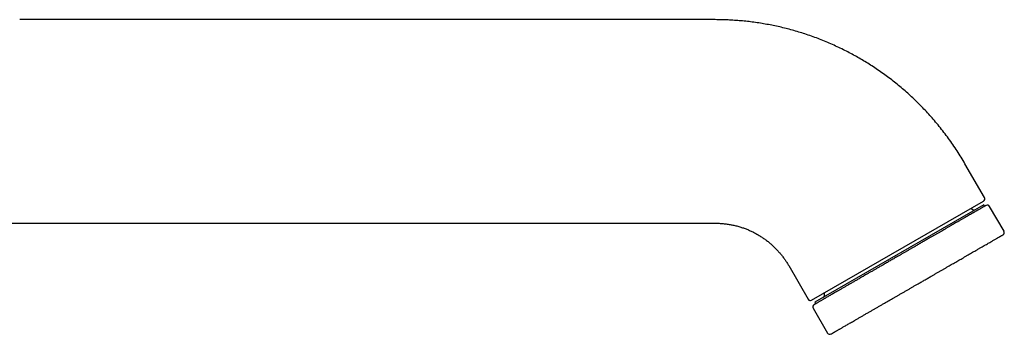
# Model space of a CAD drawing. Header units: millimetres. Extents: x 8 to 1378, y 12 to 1046.
# Tile 62 of 64: x 1262 to 1378, y 923 to 960. Entities that reach past the tile are written whole.
import ezdxf

# ---------------------------------------------------------------- set-up
doc = ezdxf.new("R2010")
doc.units = ezdxf.units.MM

msp = doc.modelspace()

# ---------------------------------------------------------------- linework, layer by layer
at = {"color": 7, "linetype": 'Continuous', "lineweight": 30}
for p, q in [((1344.29, 960.08), (1262.3, 960.08)), ((1376.03, 939.1), (1373.73, 943.08)), ((1355.65, 926.99), (1375.92, 938.69)), ((1375.94, 938.25), (1356.02, 926.75)), ((1376.04, 938.07), (1375.94, 938.25)), ((1378.33, 935.12), (1376.63, 938.06)), ((1262.3, 936.08), (1344.29, 936.08)), ((1352.95, 931.08), (1355.24, 927.1)), ((1356.02, 926.75), (1356.12, 926.57)), ((1355.84, 926.06), (1357.54, 923.12))]:
    msp.add_line(p, q, dxfattribs=at)
for centre, radius, start, end in [((1375.77, 938.95), 0.3, 300, 30), ((1374.79, 938.04), 0.4, 210, 300), ((1376.37, 937.91), 0.3, 30, 120), ((1378.07, 934.97), 0.3, 300, 30), ((1356.78, 927.64), 0.4, 300, 30), ((1355.5, 927.25), 0.3, 210, 300), ((1356.1, 926.21), 0.3, 120, 210), ((1357.8, 923.27), 0.3, 210, 300)]:
    msp.add_arc(centre, radius, start, end, dxfattribs=at)
for points, knots in [([(1373.73, 943.08), (1373.58, 943.33), (1373.28, 943.85), (1372.8, 944.6), (1372.31, 945.34), (1371.79, 946.07), (1371.26, 946.79), (1370.7, 947.49), (1370.15, 948.16), (1369.59, 948.79), (1369.04, 949.39), (1368.47, 949.98), (1367.88, 950.56), (1367.29, 951.12), (1366.68, 951.67), (1366.06, 952.2), (1365.42, 952.71), (1364.77, 953.22), (1364.11, 953.7), (1363.44, 954.17), (1362.77, 954.61), (1362.11, 955.04), (1361.44, 955.43), (1360.77, 955.81), (1360.09, 956.18), (1359.39, 956.54), (1358.67, 956.89), (1357.92, 957.22), (1357.17, 957.54), (1356.41, 957.85), (1355.64, 958.13), (1354.88, 958.39), (1354.13, 958.62), (1353.39, 958.84), (1352.64, 959.04), (1351.89, 959.22), (1351.13, 959.38), (1350.38, 959.53), (1349.62, 959.66), (1348.85, 959.77), (1348.08, 959.87), (1347.32, 959.94), (1346.56, 960), (1345.8, 960.04), (1345.05, 960.07), (1344.54, 960.07), (1344.29, 960.08)], [0, 0, 0, 0, 0.025088, 0.050175, 0.075263, 0.100351, 0.12544, 0.150528, 0.175616, 0.198613, 0.221611, 0.244608, 0.267605, 0.290602, 0.313599, 0.336597, 0.359595, 0.382592, 0.40559, 0.428587, 0.451584, 0.473267, 0.494949, 0.516632, 0.538314, 0.559997, 0.582995, 0.605992, 0.62899, 0.651988, 0.674986, 0.697983, 0.719667, 0.74135, 0.763032, 0.784715, 0.806398, 0.828081, 0.849764, 0.871448, 0.893131, 0.914814, 0.936111, 0.957407, 0.978703, 1, 1, 1, 1]), ([(1376.22, 938.17), (1376.22, 938.17), (1376.22, 938.17), (1376.21, 938.17), (1376.19, 938.16), (1376.15, 938.13), (1376.09, 938.1), (1376.02, 938.06), (1375.94, 938.01), (1375.85, 937.96), (1375.76, 937.91), (1375.65, 937.85), (1375.53, 937.78), (1375.39, 937.7), (1375.23, 937.6), (1375.04, 937.49), (1374.84, 937.38), (1374.62, 937.25), (1374.39, 937.12), (1374.14, 936.97), (1373.88, 936.82), (1373.6, 936.67), (1373.32, 936.5), (1373.04, 936.34), (1372.76, 936.18), (1372.5, 936.03), (1372.24, 935.88), (1371.96, 935.72), (1371.68, 935.56), (1371.4, 935.39), (1371.12, 935.23), (1370.85, 935.07), (1370.57, 934.91), (1370.28, 934.75), (1370, 934.58), (1369.71, 934.42), (1369.39, 934.23), (1369.03, 934.03), (1368.64, 933.8), (1368.24, 933.57), (1367.88, 933.36), (1367.55, 933.17), (1367.26, 933), (1366.96, 932.83), (1366.67, 932.66), (1366.37, 932.49), (1366.07, 932.31), (1365.72, 932.11), (1365.33, 931.89), (1364.9, 931.64), (1364.47, 931.39), (1364.08, 931.16), (1363.71, 930.95), (1363.38, 930.76), (1363.06, 930.57), (1362.73, 930.39), (1362.41, 930.2), (1362.07, 930.01), (1361.71, 929.8), (1361.34, 929.58), (1360.97, 929.37), (1360.62, 929.17), (1360.27, 928.97), (1359.93, 928.77), (1359.61, 928.58), (1359.29, 928.4), (1358.99, 928.22), (1358.71, 928.07), (1358.46, 927.92), (1358.24, 927.8), (1358.03, 927.67), (1357.83, 927.56), (1357.64, 927.45), (1357.46, 927.34), (1357.29, 927.25), (1357.14, 927.16), (1357, 927.08), (1356.86, 927), (1356.74, 926.93), (1356.62, 926.86), (1356.5, 926.79), (1356.39, 926.72), (1356.28, 926.66), (1356.18, 926.61), (1356.11, 926.56), (1356.06, 926.53), (1356.02, 926.51), (1355.99, 926.49), (1355.97, 926.48), (1355.95, 926.47), (1355.95, 926.47), (1355.95, 926.47)], [0, 0, 0, 0, 0.000355, 0.010118, 0.023703, 0.037267, 0.050836, 0.064433, 0.075178, 0.085896, 0.096601, 0.107304, 0.118018, 0.128754, 0.141919, 0.155048, 0.168163, 0.181288, 0.194443, 0.207608, 0.220737, 0.233852, 0.246977, 0.260132, 0.270877, 0.281595, 0.2923, 0.303003, 0.313717, 0.324453, 0.334354, 0.344233, 0.3541, 0.363964, 0.373836, 0.383723, 0.393204, 0.40602, 0.418818, 0.431619, 0.444443, 0.453782, 0.463101, 0.47241, 0.481717, 0.491029, 0.500355, 0.510118, 0.523703, 0.537267, 0.550836, 0.564433, 0.575178, 0.585896, 0.596601, 0.607304, 0.618018, 0.628754, 0.641919, 0.655048, 0.668163, 0.681288, 0.694443, 0.707608, 0.720737, 0.733852, 0.746977, 0.760132, 0.770877, 0.781595, 0.7923, 0.803003, 0.813717, 0.824453, 0.834354, 0.844233, 0.8541, 0.863964, 0.873836, 0.883723, 0.893204, 0.90602, 0.918818, 0.931619, 0.944443, 0.953782, 0.963101, 0.97241, 0.981717, 0.991029, 1, 1, 1, 1]), ([(1256.3, 930.08), (1256.3, 930.19), (1256.3, 930.41), (1256.31, 930.74), (1256.33, 931.07), (1256.35, 931.4), (1256.4, 931.73), (1256.46, 932.06), (1256.55, 932.39), (1256.65, 932.7), (1256.78, 933.01), (1256.91, 933.29), (1257.06, 933.56), (1257.23, 933.82), (1257.41, 934.07), (1257.61, 934.31), (1257.82, 934.54), (1258.05, 934.75), (1258.28, 934.95), (1258.53, 935.13), (1258.79, 935.3), (1259.06, 935.45), (1259.33, 935.59), (1259.61, 935.7), (1259.9, 935.8), (1260.18, 935.88), (1260.48, 935.95), (1260.78, 936), (1261.09, 936.04), (1261.39, 936.06), (1261.7, 936.07), (1262, 936.08), (1262.2, 936.08), (1262.3, 936.08)], [0, 0, 0, 0, 0.033938, 0.067946, 0.10207, 0.136346, 0.170807, 0.204861, 0.239146, 0.273681, 0.308472, 0.339748, 0.371209, 0.402832, 0.434586, 0.466431, 0.498325, 0.530222, 0.562075, 0.593841, 0.625481, 0.656962, 0.68826, 0.719361, 0.750257, 0.780951, 0.811454, 0.84322, 0.874815, 0.906263, 0.937589, 0.968822, 1, 1, 1, 1]), ([(1344.29, 936.08), (1344.44, 936.07), (1344.76, 936.07), (1345.22, 936.03), (1345.69, 935.98), (1346.15, 935.9), (1346.61, 935.81), (1347.07, 935.69), (1347.5, 935.55), (1347.92, 935.4), (1348.32, 935.23), (1348.71, 935.05), (1349.09, 934.85), (1349.46, 934.64), (1349.82, 934.41), (1350.18, 934.16), (1350.52, 933.9), (1350.85, 933.63), (1351.17, 933.34), (1351.47, 933.03), (1351.76, 932.72), (1352.03, 932.41), (1352.28, 932.09), (1352.52, 931.76), (1352.74, 931.42), (1352.88, 931.19), (1352.95, 931.08)], [0, 0, 0, 0, 0.0448, 0.0896, 0.1344, 0.179199, 0.223998, 0.268797, 0.313596, 0.354664, 0.395731, 0.436799, 0.477865, 0.51893, 0.559996, 0.601063, 0.64213, 0.683197, 0.724264, 0.76533, 0.806397, 0.845118, 0.883839, 0.92256, 0.96128, 1, 1, 1, 1]), ([(1357.95, 923.01), (1357.95, 923.01), (1357.95, 923.01), (1357.96, 923.02), (1357.99, 923.03), (1358.04, 923.06), (1358.1, 923.09), (1358.16, 923.13), (1358.22, 923.17), (1358.3, 923.21), (1358.38, 923.26), (1358.47, 923.31), (1358.57, 923.36), (1358.67, 923.43), (1358.79, 923.49), (1358.91, 923.56), (1359.03, 923.63), (1359.16, 923.71), (1359.3, 923.79), (1359.46, 923.88), (1359.64, 923.98), (1359.83, 924.09), (1360.03, 924.21), (1360.24, 924.33), (1360.46, 924.46), (1360.71, 924.6), (1360.99, 924.76), (1361.29, 924.94), (1361.61, 925.12), (1361.93, 925.31), (1362.25, 925.49), (1362.56, 925.67), (1362.86, 925.84), (1363.16, 926.01), (1363.46, 926.19), (1363.78, 926.37), (1364.08, 926.55), (1364.37, 926.71), (1364.64, 926.87), (1364.92, 927.03), (1365.19, 927.19), (1365.48, 927.35), (1365.76, 927.52), (1366.05, 927.69), (1366.36, 927.86), (1366.67, 928.04), (1366.98, 928.22), (1367.29, 928.4), (1367.6, 928.58), (1367.91, 928.76), (1368.26, 928.96), (1368.63, 929.17), (1369.04, 929.41), (1369.44, 929.64), (1369.81, 929.85), (1370.14, 930.04), (1370.42, 930.21), (1370.71, 930.38), (1371, 930.54), (1371.28, 930.7), (1371.56, 930.87), (1371.84, 931.03), (1372.12, 931.19), (1372.38, 931.34), (1372.64, 931.49), (1372.89, 931.64), (1373.15, 931.78), (1373.41, 931.93), (1373.68, 932.09), (1373.96, 932.25), (1374.24, 932.41), (1374.5, 932.57), (1374.76, 932.72), (1375.04, 932.87), (1375.32, 933.04), (1375.6, 933.2), (1375.88, 933.36), (1376.14, 933.51), (1376.37, 933.64), (1376.58, 933.76), (1376.77, 933.87), (1376.94, 933.97), (1377.1, 934.07), (1377.26, 934.16), (1377.39, 934.23), (1377.51, 934.3), (1377.61, 934.36), (1377.71, 934.42), (1377.8, 934.47), (1377.88, 934.51), (1377.95, 934.55), (1378.01, 934.59), (1378.07, 934.62), (1378.12, 934.65), (1378.16, 934.68), (1378.19, 934.69), (1378.21, 934.7), (1378.22, 934.71), (1378.22, 934.71), (1378.22, 934.71)], [0, 0, 0, 0, 0.00431, 0.017119, 0.029915, 0.04272, 0.055554, 0.064885, 0.0742, 0.083507, 0.092815, 0.102131, 0.111463, 0.121222, 0.130278, 0.139323, 0.148365, 0.157411, 0.166469, 0.175546, 0.186282, 0.196996, 0.207699, 0.218403, 0.229121, 0.239866, 0.253021, 0.266145, 0.279261, 0.292389, 0.305554, 0.31652, 0.327462, 0.338392, 0.349324, 0.36027, 0.371244, 0.380449, 0.389635, 0.398811, 0.407984, 0.417163, 0.426354, 0.435565, 0.445458, 0.455333, 0.465198, 0.475063, 0.484938, 0.494833, 0.50431, 0.517119, 0.529915, 0.54272, 0.555554, 0.564885, 0.5742, 0.583507, 0.592815, 0.602131, 0.611463, 0.621222, 0.630278, 0.639323, 0.648365, 0.657411, 0.666469, 0.675546, 0.686282, 0.696996, 0.707699, 0.718403, 0.729121, 0.739866, 0.753021, 0.766145, 0.779261, 0.792389, 0.805554, 0.81652, 0.827462, 0.838392, 0.849324, 0.86027, 0.871244, 0.880449, 0.889635, 0.898811, 0.907984, 0.917163, 0.926354, 0.935565, 0.945458, 0.955333, 0.965198, 0.975063, 0.984938, 0.994833, 1, 1, 1, 1])]:
    msp.add_open_spline(points, degree=3, knots=knots, dxfattribs=at)

doc.saveas('drawing.dxf')
